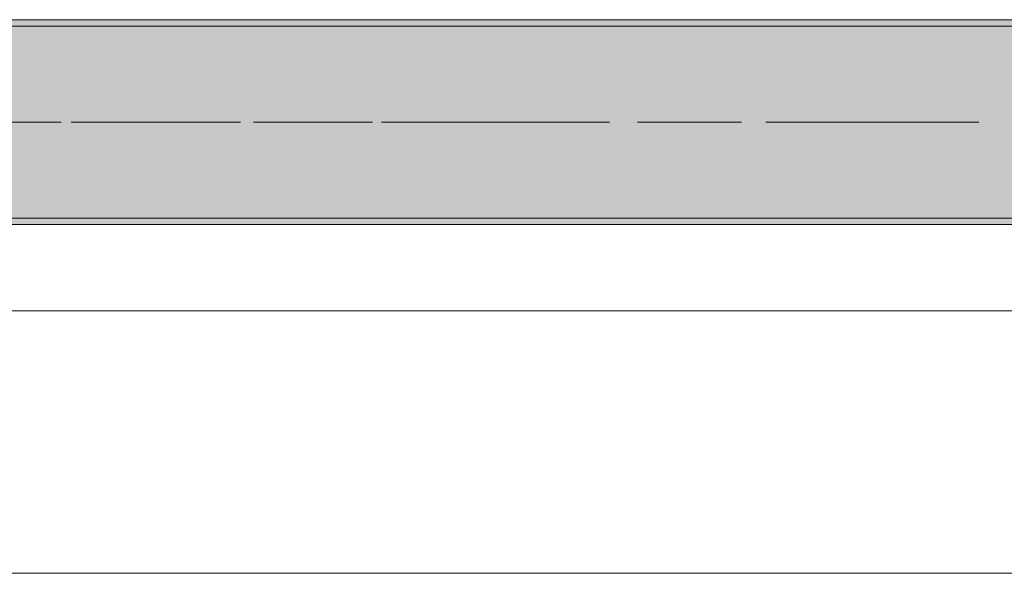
# Model space of a CAD drawing. Header units: metres. Extents: x -3.6 to 84.5, y -11 to 16.8.
# Tile 95 of 228: x 30.015 to 31.553, y -0.155 to 0.71. Entities that reach past the tile are written whole.
import ezdxf

# ---------------------------------------------------------------- set-up
doc = ezdxf.new("R2010")
doc.units = ezdxf.units.M
doc.header["$MEASUREMENT"] = 0
doc.linetypes.add('Achse', pattern=[0.2, 0.1, -0.05, 0, -0.05])
doc.linetypes.add('Strichlinie doppelt', pattern=[0.546806, 0.264583, -0.105833, 0.070556, -0.105833])
for name, color, linetype in [('451 - Universal.Achsen Raster', 7, 'Continuous'), ('604 - Struktur.Wand Aussen', 7, 'Continuous'), ('608 - Struktur.Träger', 7, 'Continuous')]:
    doc.layers.add(name, color=color, linetype=linetype)
pattern_1 = [(45, (0, 0), (-0.01767767, 0.01767767), [0, -0.025])]

msp = doc.modelspace()

# ---------------------------------------------------------------- hatches: boundary and pattern name
at = {"layer": '608 - Struktur.Träger', "linetype": 'Continuous', "lineweight": 0, "true_color": 0x000000}
h = msp.add_hatch(dxfattribs=at)
h.set_pattern_fill('Gips_0001', color=18, style=0, pattern_type=2)
h.set_pattern_definition(pattern_1)
h.paths.add_polyline_path([(32.77, 0.71), (29.49, 0.71), (29.49, 0.7), (32.77, 0.7)])
h = msp.add_hatch(dxfattribs=at)
h.set_pattern_fill('Beton__Stahlbeton_0001', color=18, style=0, pattern_type=2)
h.set_pattern_definition([(45, (0, 0), (-0.08485281, 0.08485281), []), (45, (-0.04243, 0.04243), (-0.08485281, 0.08485281), [0.09, -0.03])])
h.paths.add_polyline_path([(0.69, 0.7), (0.38, 0.7), (0.38, 0.4), (0.69, 0.4), (3.97, 0.4), (4.29, 0.4), (7.57, 0.4), (7.89, 0.4), (11.17, 0.4), (11.49, 0.4), (14.77, 0.4), (15.09, 0.4), (18.37, 0.4), (18.69, 0.4), (21.97, 0.4), (22.29, 0.4), (25.57, 0.4), (25.89, 0.4), (29.17, 0.4), (29.49, 0.4), (32.77, 0.4), (33.09, 0.4), (36.37, 0.4), (36.69, 0.4), (39.97, 0.4), (40.29, 0.4), (43.57, 0.4), (43.89, 0.4), (47.17, 0.4), (47.49, 0.4), (50.77, 0.4), (51.09, 0.4), (54.37, 0.4), (54.69, 0.4), (57.97, 0.4), (58.29, 0.4), (61.57, 0.4), (61.88, 0.4), (61.88, 0.7), (61.57, 0.7), (58.29, 0.7), (57.97, 0.7), (54.69, 0.7), (54.37, 0.7), (51.09, 0.7), (50.77, 0.7), (47.49, 0.7), (47.17, 0.7), (43.89, 0.7), (43.57, 0.7), (40.29, 0.7), (39.9, 0.7), (36.69, 0.7), (36.37, 0.7), (33.09, 0.7), (32.77, 0.7), (29.49, 0.7), (29.17, 0.7), (25.89, 0.7), (25.57, 0.7), (22.29, 0.7), (21.97, 0.7), (18.69, 0.7), (18.37, 0.7), (15.09, 0.7), (14.77, 0.7), (11.49, 0.7), (11.17, 0.7), (7.89, 0.7), (7.57, 0.7), (4.29, 0.7), (3.97, 0.7)])
h = msp.add_hatch(dxfattribs=at)
h.set_pattern_fill('Gips_0001', color=18, style=0, pattern_type=2)
h.set_pattern_definition(pattern_1)
h.paths.add_polyline_path([(29.49, 0.39), (32.77, 0.39), (32.77, 0.4), (29.49, 0.4)])

# ---------------------------------------------------------------- linework, layer by layer
at = {"layer": '451 - Universal.Achsen Raster', "color": 160, "linetype": 'Strichlinie doppelt', "lineweight": 9, "true_color": 0x3232ff}
msp.add_line((64.935, 0.55), (-3.175, 0.55), dxfattribs=at)
at = {"layer": '604 - Struktur.Wand Aussen', "color": 7, "linetype": 'Continuous', "lineweight": 13}
for p, q in [((32.34, 0.255), (29.94, 0.255)), ((29.94, -0.155), (32.34, -0.155))]:
    msp.add_line(p, q, dxfattribs=at)
at = {"layer": '608 - Struktur.Träger', "color": 7, "linetype": 'Continuous', "lineweight": 13}
for p, q in [((0.38, 0.71), (61.88, 0.71)), ((32.77, 0.7), (29.49, 0.7)), ((0.38, 0.39), (61.88, 0.39))]:
    msp.add_line(p, q, dxfattribs=at)
at = {"layer": '608 - Struktur.Träger', "color": 7, "linetype": 'Continuous', "lineweight": 5}
for p, q in [((32.77, 0.71), (29.49, 0.71)), ((32.77, 0.39), (29.49, 0.39))]:
    msp.add_line(p, q, dxfattribs=at)
at = {"layer": '608 - Struktur.Träger', "color": 7, "linetype": 'Achse', "lineweight": 9}
msp.add_line((0.38, 0.55), (61.88, 0.55), dxfattribs=at)
at = {"layer": '608 - Struktur.Träger', "color": 7, "linetype": 'Continuous', "lineweight": 13, "flags": 128}
msp.add_lwpolyline([(54.69, 0.4), (54.37, 0.4), (51.09, 0.4), (50.77, 0.4), (47.49, 0.4), (47.17, 0.4), (43.89, 0.4), (43.57, 0.4), (40.29, 0.4), (39.97, 0.4), (36.69, 0.4), (36.37, 0.4), (33.09, 0.4), (32.77, 0.4), (29.49, 0.4), (29.17, 0.4), (25.89, 0.4), (25.57, 0.4), (22.29, 0.4), (21.97, 0.4), (18.69, 0.4), (18.37, 0.4)], dxfattribs=at)

doc.saveas('drawing.dxf')
